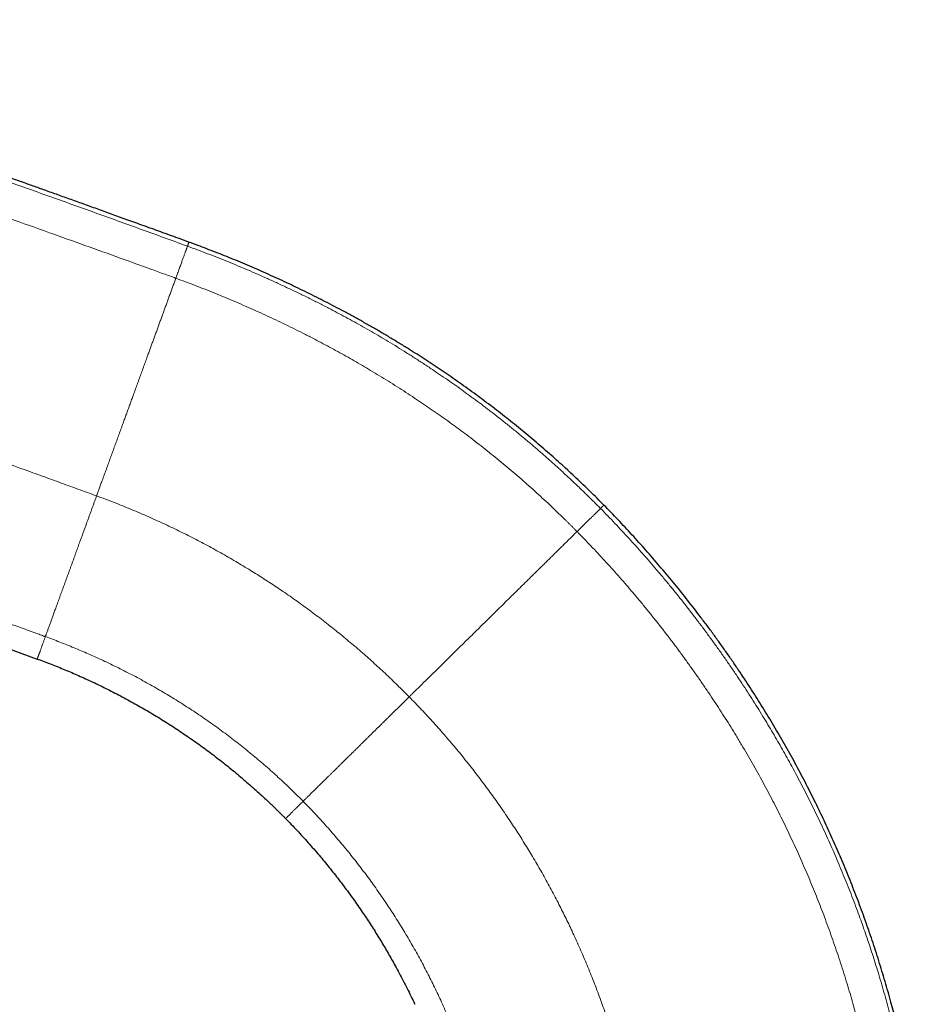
# Model space of a CAD drawing. Header units: millimetres. Extents: x 8 to 573, y 12 to 528.
# Tile 7 of 101: x 103 to 184, y 439 to 528. Entities that reach past the tile are written whole.
import ezdxf

# ---------------------------------------------------------------- set-up
doc = ezdxf.new("R2010")
doc.units = ezdxf.units.MM

msp = doc.modelspace()

# ---------------------------------------------------------------- linework, layer by layer
at = {"color": 7, "linetype": 'Continuous', "lineweight": 30}
for p, q in [((62.674, 485.554), (104.364, 470.38)), ((133.716, 447.355), (133.72, 447.349)), ((138.109, 439.594), (138.168, 439.467)), ((138.154, 439.501), (138.169, 439.468))]:
    msp.add_line(p, q, dxfattribs=at)
at = {"color": 8, "linetype": 'Continuous', "lineweight": 0}
for points, knots in [([(61.204, 527.325), (63.181, 526.629), (67.134, 525.238), (73.065, 523.16), (78.184, 521.373), (82.489, 519.874), (85.98, 518.661), (89.47, 517.448), (93.178, 516.152), (97.106, 514.77), (101.253, 513.303), (105.398, 511.827), (109.54, 510.342), (113.681, 508.849), (116.439, 507.847), (117.819, 507.346)], [0, 0, 0, 0, 0.1047133, 0.2094092, 0.3140385, 0.3756442, 0.4371998, 0.4987212, 0.560249, 0.6335066, 0.7067763, 0.7800593, 0.8533568, 0.92667, 1, 1, 1, 1]), ([(58.174, 525.072), (59.704, 524.532), (62.766, 523.453), (67.362, 521.842), (71.959, 520.236), (75.989, 518.835), (79.452, 517.635), (82.345, 516.635), (85.239, 515.638), (88.133, 514.64), (91.266, 513.553), (94.638, 512.377), (98.248, 511.109), (101.855, 509.834), (105.316, 508.603), (108.631, 507.417), (111.672, 506.323), (114.065, 505.457), (115.582, 504.907), (116.249, 504.664), (116.516, 504.567), (116.61, 504.533), (116.633, 504.525), (116.657, 504.516), (116.68, 504.508), (116.703, 504.499), (116.727, 504.491), (116.75, 504.482), (116.765, 504.477), (116.773, 504.474)], [0, 0, 0, 0, 0.078395, 0.156794, 0.235195, 0.313598, 0.362879, 0.41216, 0.461441, 0.510721, 0.560001, 0.621601, 0.683202, 0.744802, 0.806402, 0.86061, 0.914817, 0.96252, 0.983509, 0.992744, 0.996807, 0.997206, 0.997605, 0.998005, 0.998404, 0.998803, 0.999202, 0.999601, 1, 1, 1, 1]), ([(40.213, 510.291), (42.806, 509.347), (47.993, 507.458), (55.773, 504.623), (63.553, 501.789), (71.334, 498.954), (78.422, 496.37), (84.818, 494.038), (90.524, 491.96), (95.583, 490.117), (99.996, 488.51), (102.788, 487.493), (104.607, 486.831), (105.453, 486.523), (106.298, 486.215), (107.143, 485.908), (107.989, 485.6), (108.834, 485.292), (109.398, 485.087), (109.68, 484.984)], [0, 0, 0, 0, 0.111996, 0.223989, 0.335991, 0.447995, 0.559996, 0.642129, 0.724263, 0.806398, 0.860608, 0.914816, 0.926986, 0.939155, 0.951324, 0.963493, 0.975662, 0.987831, 1, 1, 1, 1]), ([(117.819, 507.346), (117.811, 507.325), (117.795, 507.282), (117.769, 507.209), (117.74, 507.13), (117.709, 507.044), (117.675, 506.951), (117.639, 506.853), (117.6, 506.744), (117.557, 506.626), (117.51, 506.497), (117.46, 506.36), (117.408, 506.217), (117.354, 506.068), (117.297, 505.912), (117.238, 505.75), (117.177, 505.582), (117.113, 505.408), (117.046, 505.223), (116.974, 505.026), (116.901, 504.824), (116.842, 504.662), (116.807, 504.566), (116.794, 504.53), (116.79, 504.519), (116.786, 504.507), (116.781, 504.496), (116.777, 504.485), (116.775, 504.477), (116.773, 504.474)], [0, 0, 0, 0, 0.044911, 0.089756, 0.134548, 0.179297, 0.224014, 0.268708, 0.313388, 0.362529, 0.411673, 0.460828, 0.51, 0.559197, 0.608424, 0.657683, 0.706979, 0.756312, 0.805683, 0.860036, 0.914434, 0.962339, 0.983427, 0.986189, 0.988951, 0.991713, 0.994475, 0.997238, 1, 1, 1, 1]), ([(117.948, 507.702), (117.948, 507.702), (117.949, 507.703), (117.947, 507.698), (117.943, 507.687), (117.936, 507.669), (117.927, 507.643), (117.915, 507.611), (117.901, 507.571), (117.884, 507.525), (117.865, 507.472), (117.843, 507.413), (117.827, 507.369), (117.819, 507.346)], [0, 0, 0, 0, 0.020908, 0.118769, 0.216538, 0.31414, 0.413483, 0.512497, 0.611104, 0.709229, 0.8068, 0.903746, 1, 1, 1, 1]), ([(117.819, 507.346), (118.12, 507.236), (118.722, 507.015), (119.622, 506.673), (120.519, 506.323), (121.414, 505.965), (122.307, 505.598), (123.197, 505.223), (124.084, 504.839), (124.983, 504.441), (125.892, 504.028), (126.812, 503.6), (127.728, 503.162), (128.64, 502.716), (129.548, 502.261), (130.41, 501.819), (131.225, 501.391), (131.993, 500.98), (132.759, 500.561), (133.521, 500.134), (134.28, 499.701), (135.035, 499.261), (135.812, 498.798), (136.609, 498.313), (137.427, 497.805), (138.239, 497.288), (139.047, 496.763), (139.825, 496.246), (140.574, 495.738), (141.295, 495.24), (142.011, 494.736), (142.722, 494.226), (143.428, 493.709), (144.129, 493.186), (144.848, 492.64), (145.583, 492.071), (146.335, 491.477), (147.08, 490.876), (147.818, 490.269), (148.55, 489.654), (149.275, 489.033), (149.993, 488.405), (150.706, 487.77), (151.412, 487.128), (152.107, 486.483), (152.793, 485.835), (153.468, 485.183), (154.138, 484.525), (154.579, 484.081), (154.8, 483.859)], [0, 0, 0, 0, 0.021767, 0.043557, 0.065366, 0.087196, 0.109043, 0.130909, 0.15279, 0.174686, 0.197641, 0.220609, 0.24359, 0.266583, 0.289586, 0.312599, 0.33233, 0.352071, 0.371827, 0.391595, 0.411376, 0.431167, 0.450967, 0.472757, 0.494553, 0.516356, 0.538162, 0.559971, 0.579797, 0.599622, 0.619445, 0.639264, 0.659077, 0.678879, 0.698652, 0.72037, 0.742058, 0.76372, 0.78536, 0.806984, 0.828595, 0.850198, 0.871797, 0.893397, 0.915001, 0.936227, 0.957467, 0.978723, 1, 1, 1, 1]), ([(116.773, 504.474), (116.73, 504.356), (116.645, 504.121), (116.515, 503.765), (116.385, 503.406), (116.253, 503.045), (116.121, 502.682), (115.991, 502.324), (115.862, 501.971), (115.736, 501.623), (115.609, 501.274), (115.481, 500.922), (115.352, 500.569), (115.223, 500.215), (115.094, 499.859), (114.963, 499.501), (114.833, 499.142), (114.702, 498.783), (114.571, 498.424), (114.441, 498.065), (114.309, 497.703), (114.163, 497.301), (114.002, 496.859), (113.826, 496.375), (113.648, 495.888), (113.469, 495.396), (113.289, 494.9), (113.107, 494.402), (112.938, 493.935), (112.78, 493.502), (112.635, 493.104), (112.49, 492.704), (112.343, 492.303), (112.196, 491.897), (112.046, 491.486), (111.891, 491.06), (111.73, 490.617), (111.563, 490.157), (111.393, 489.692), (111.221, 489.22), (111.048, 488.742), (110.872, 488.259), (110.692, 487.766), (110.509, 487.262), (110.322, 486.748), (110.154, 486.289), (110.007, 485.884), (109.886, 485.55), (109.789, 485.285), (109.733, 485.132), (109.713, 485.076), (109.708, 485.061), (109.702, 485.046), (109.696, 485.03), (109.691, 485.015), (109.685, 485), (109.682, 484.99), (109.68, 484.984)], [0, 0, 0, 0, 0.022944, 0.045722, 0.068335, 0.09078, 0.113059, 0.135171, 0.155867, 0.176414, 0.196813, 0.217065, 0.237169, 0.257128, 0.276942, 0.296612, 0.316139, 0.335525, 0.354483, 0.373468, 0.392481, 0.411517, 0.436267, 0.46104, 0.485828, 0.510621, 0.535411, 0.560187, 0.584942, 0.60437, 0.623775, 0.643153, 0.662499, 0.681914, 0.70147, 0.72117, 0.742495, 0.763989, 0.785652, 0.807485, 0.82949, 0.851666, 0.874014, 0.897137, 0.920441, 0.943927, 0.959527, 0.975205, 0.989066, 0.995185, 0.995872, 0.99656, 0.997247, 0.997935, 0.998623, 0.999312, 1, 1, 1, 1]), ([(116.773, 504.474), (117.065, 504.367), (117.648, 504.153), (118.52, 503.822), (119.39, 503.483), (120.258, 503.136), (121.124, 502.781), (121.987, 502.418), (122.848, 502.047), (123.719, 501.662), (124.601, 501.262), (125.494, 500.848), (126.383, 500.425), (127.269, 499.993), (128.151, 499.553), (128.988, 499.126), (129.779, 498.713), (130.526, 498.316), (131.269, 497.911), (132.009, 497.5), (132.746, 497.082), (133.48, 496.658), (134.234, 496.213), (135.008, 495.746), (135.802, 495.257), (136.591, 494.76), (137.376, 494.256), (138.132, 493.759), (138.86, 493.271), (139.561, 492.793), (140.257, 492.308), (140.949, 491.818), (141.636, 491.322), (142.319, 490.819), (143.019, 490.294), (143.737, 489.745), (144.47, 489.171), (145.197, 488.589), (145.917, 488.001), (146.631, 487.405), (147.338, 486.803), (148.038, 486.193), (148.731, 485.577), (149.418, 484.954), (150.037, 484.38), (150.591, 483.858), (151.081, 483.389), (151.468, 483.011), (151.756, 482.729), (151.945, 482.541), (152.134, 482.354), (152.322, 482.166), (152.51, 481.977), (152.634, 481.851), (152.696, 481.788)], [0, 0, 0, 0, 0.021746, 0.043518, 0.065314, 0.087133, 0.108973, 0.130834, 0.152713, 0.17461, 0.197567, 0.22054, 0.243528, 0.266529, 0.289541, 0.312563, 0.332304, 0.352051, 0.371807, 0.391571, 0.411342, 0.431118, 0.450901, 0.472666, 0.494437, 0.516211, 0.537988, 0.559766, 0.579565, 0.599363, 0.619161, 0.638956, 0.658749, 0.678538, 0.698318, 0.720067, 0.741805, 0.76353, 0.785243, 0.806943, 0.828629, 0.8503, 0.871956, 0.893596, 0.91522, 0.931067, 0.946904, 0.962732, 0.968947, 0.975161, 0.981373, 0.987584, 0.993793, 1, 1, 1, 1]), ([(57.068, 489.735), (58.349, 489.273), (60.911, 488.348), (64.754, 486.963), (68.597, 485.579), (72.441, 484.195), (76.284, 482.812), (80.128, 481.428), (84.004, 480.029), (87.915, 478.616), (91.858, 477.188), (95.355, 475.921), (98.403, 474.815), (100.901, 473.907), (102.867, 473.193), (104.114, 472.739), (104.662, 472.54), (104.883, 472.459), (104.965, 472.429), (104.991, 472.42), (105.017, 472.411), (105.042, 472.401), (105.068, 472.392), (105.085, 472.386), (105.093, 472.383)], [0, 0, 0, 0, 0.0800016, 0.1600036, 0.2400049, 0.3200047, 0.4000026, 0.4800016, 0.5600014, 0.6421351, 0.724269, 0.8064026, 0.8606105, 0.9148179, 0.9625201, 0.9835089, 0.9927439, 0.9968073, 0.9973394, 0.9978715, 0.9984037, 0.9989358, 0.9994679, 1, 1, 1, 1]), ([(109.68, 484.984), (109.645, 484.889), (109.575, 484.698), (109.471, 484.41), (109.366, 484.122), (109.261, 483.834), (109.156, 483.546), (109.051, 483.257), (108.946, 482.969), (108.84, 482.677), (108.732, 482.38), (108.623, 482.08), (108.514, 481.781), (108.405, 481.483), (108.297, 481.186), (108.197, 480.909), (108.103, 480.652), (108.016, 480.415), (107.931, 480.178), (107.845, 479.944), (107.76, 479.711), (107.67, 479.464), (107.576, 479.204), (107.477, 478.931), (107.378, 478.66), (107.279, 478.388), (107.18, 478.116), (107.081, 477.845), (106.984, 477.578), (106.888, 477.313), (106.793, 477.052), (106.699, 476.796), (106.607, 476.543), (106.517, 476.296), (106.429, 476.054), (106.343, 475.818), (106.259, 475.587), (106.178, 475.363), (106.098, 475.145), (106.023, 474.939), (105.953, 474.745), (105.887, 474.563), (105.822, 474.386), (105.76, 474.214), (105.699, 474.049), (105.639, 473.881), (105.577, 473.713), (105.516, 473.546), (105.458, 473.385), (105.402, 473.232), (105.349, 473.085), (105.3, 472.951), (105.256, 472.829), (105.215, 472.718), (105.181, 472.624), (105.152, 472.545), (105.129, 472.482), (105.112, 472.435), (105.102, 472.408), (105.099, 472.398), (105.098, 472.395), (105.096, 472.392), (105.095, 472.389), (105.094, 472.386), (105.093, 472.384), (105.093, 472.383)], [0, 0, 0, 0, 0.018317, 0.036607, 0.05487, 0.073105, 0.091311, 0.109488, 0.127637, 0.145759, 0.164717, 0.183648, 0.202555, 0.221443, 0.240315, 0.259176, 0.274528, 0.28988, 0.305234, 0.320594, 0.335969, 0.351422, 0.369751, 0.388192, 0.406731, 0.425352, 0.444421, 0.463541, 0.482695, 0.501865, 0.521033, 0.540182, 0.559293, 0.57835, 0.597334, 0.61623, 0.63502, 0.65369, 0.672225, 0.690701, 0.707628, 0.724551, 0.741475, 0.758404, 0.775342, 0.792293, 0.811538, 0.830807, 0.850103, 0.869427, 0.888782, 0.908169, 0.925257, 0.94237, 0.959508, 0.970833, 0.982168, 0.992151, 0.996546, 0.997121, 0.997697, 0.998273, 0.998848, 0.999424, 1, 1, 1, 1]), ([(109.68, 484.984), (109.941, 484.888), (110.464, 484.696), (111.245, 484.397), (112.023, 484.089), (112.799, 483.772), (113.572, 483.446), (114.342, 483.111), (115.088, 482.777), (115.809, 482.444), (116.506, 482.114), (117.201, 481.776), (117.892, 481.431), (118.58, 481.079), (119.264, 480.72), (119.946, 480.353), (120.623, 479.98), (121.297, 479.599), (121.968, 479.212), (122.634, 478.817), (123.284, 478.423), (123.917, 478.031), (124.534, 477.64), (125.147, 477.243), (125.757, 476.841), (126.375, 476.424), (127, 475.993), (127.633, 475.547), (128.261, 475.095), (128.885, 474.636), (129.503, 474.172), (130.105, 473.71), (130.69, 473.251), (131.26, 472.796), (131.824, 472.336), (132.384, 471.871), (132.938, 471.401), (133.488, 470.926), (134.033, 470.446), (134.573, 469.961), (135.108, 469.471), (135.655, 468.961), (136.214, 468.428), (136.654, 468), (136.962, 467.697), (137.139, 467.521), (137.316, 467.345), (137.492, 467.168), (137.608, 467.049), (137.667, 466.99)], [0, 0, 0, 0, 0.024899, 0.049827, 0.074782, 0.099763, 0.12477, 0.149799, 0.17485, 0.197831, 0.220828, 0.243839, 0.266864, 0.289902, 0.31295, 0.336008, 0.359075, 0.382149, 0.405229, 0.428314, 0.451402, 0.473174, 0.494946, 0.516719, 0.538491, 0.560261, 0.583347, 0.606429, 0.629505, 0.652574, 0.675634, 0.698686, 0.720411, 0.742125, 0.763829, 0.78552, 0.807197, 0.828861, 0.850509, 0.872141, 0.893756, 0.915352, 0.939086, 0.962795, 0.970241, 0.977685, 0.985126, 0.992564, 1, 1, 1, 1]), ([(155.102, 484.156), (155.102, 484.156), (155.103, 484.157), (155.099, 484.153), (155.089, 484.143), (155.074, 484.128), (155.052, 484.107), (155.024, 484.08), (154.991, 484.047), (154.952, 484.008), (154.907, 483.964), (154.857, 483.915), (154.819, 483.877), (154.8, 483.859)], [0, 0, 0, 0, 0.0207388, 0.1178194, 0.2148636, 0.3118414, 0.4106989, 0.5094249, 0.6079881, 0.7063575, 0.8045026, 0.9023933, 1, 1, 1, 1]), ([(154.8, 483.859), (154.779, 483.838), (154.736, 483.796), (154.665, 483.726), (154.588, 483.65), (154.505, 483.569), (154.417, 483.482), (154.326, 483.392), (154.231, 483.299), (154.134, 483.203), (154.033, 483.103), (153.927, 483), (153.818, 482.892), (153.705, 482.781), (153.589, 482.666), (153.469, 482.548), (153.345, 482.427), (153.215, 482.298), (153.077, 482.163), (152.938, 482.025), (152.825, 481.914), (152.759, 481.849), (152.735, 481.825), (152.727, 481.818), (152.719, 481.81), (152.712, 481.803), (152.704, 481.795), (152.699, 481.79), (152.696, 481.788)], [0, 0, 0, 0, 0.054941, 0.109675, 0.164187, 0.218457, 0.27247, 0.32621, 0.376613, 0.426747, 0.476598, 0.526154, 0.575405, 0.62434, 0.672947, 0.721218, 0.769142, 0.816712, 0.868617, 0.920073, 0.964974, 0.984616, 0.987183, 0.989749, 0.992314, 0.994877, 0.997439, 1, 1, 1, 1]), ([(154.8, 483.859), (155.016, 483.638), (155.448, 483.196), (156.088, 482.526), (156.723, 481.85), (157.353, 481.168), (157.977, 480.48), (158.596, 479.786), (159.209, 479.085), (159.825, 478.367), (160.445, 477.632), (161.069, 476.879), (161.685, 476.119), (162.296, 475.352), (162.899, 474.579), (163.496, 473.8), (164.086, 473.014), (164.67, 472.221), (165.247, 471.422), (165.816, 470.617), (166.379, 469.805), (166.924, 469.003), (167.452, 468.21), (167.964, 467.427), (168.469, 466.639), (168.967, 465.845), (169.444, 465.071), (169.901, 464.315), (170.337, 463.58), (170.768, 462.84), (171.192, 462.095), (171.61, 461.347), (172.022, 460.595), (172.441, 459.813), (172.866, 459.002), (173.296, 458.161), (173.719, 457.316), (174.134, 456.466), (174.541, 455.613), (174.939, 454.755), (175.33, 453.893), (175.712, 453.027), (176.086, 452.158), (176.449, 451.29), (176.802, 450.424), (177.145, 449.56), (177.479, 448.693), (177.797, 447.844), (178.1, 447.015), (178.387, 446.205), (178.667, 445.393), (178.94, 444.578), (179.206, 443.762), (179.465, 442.944), (179.725, 442.096), (179.985, 441.219), (180.244, 440.313), (180.495, 439.405), (180.736, 438.496), (180.969, 437.585), (181.192, 436.672), (181.407, 435.757), (181.612, 434.842), (181.809, 433.925), (181.995, 433.013), (182.172, 432.105), (182.339, 431.202), (182.497, 430.298), (182.647, 429.388), (182.79, 428.473), (182.924, 427.551), (183.05, 426.63), (183.166, 425.708), (183.273, 424.791), (183.371, 423.881), (183.459, 422.976), (183.539, 422.071), (183.611, 421.161), (183.675, 420.245), (183.731, 419.324), (183.778, 418.404), (183.816, 417.484), (183.845, 416.566), (183.867, 415.649), (183.874, 415.038), (183.877, 414.733)], [0, 0, 0, 0, 0.012047, 0.024103, 0.036168, 0.048243, 0.060327, 0.072422, 0.084527, 0.096643, 0.109347, 0.122064, 0.134794, 0.147538, 0.160295, 0.173066, 0.185851, 0.198652, 0.211468, 0.224299, 0.237146, 0.25001, 0.262154, 0.274313, 0.286488, 0.298679, 0.310886, 0.321997, 0.333123, 0.344258, 0.3554, 0.366549, 0.377704, 0.388865, 0.401148, 0.413437, 0.425731, 0.438029, 0.450331, 0.462636, 0.474943, 0.487252, 0.499562, 0.511872, 0.523962, 0.536051, 0.548138, 0.560223, 0.571406, 0.582587, 0.593763, 0.604936, 0.616104, 0.627267, 0.638425, 0.650691, 0.662949, 0.675199, 0.687441, 0.699674, 0.711898, 0.724113, 0.736318, 0.748513, 0.760698, 0.772654, 0.784599, 0.796533, 0.808454, 0.82058, 0.832693, 0.844792, 0.856877, 0.868948, 0.880789, 0.892616, 0.904427, 0.916223, 0.928244, 0.940247, 0.952234, 0.964203, 0.976154, 0.988086, 1, 1, 1, 1]), ([(152.696, 481.788), (152.614, 481.706), (152.449, 481.544), (152.196, 481.295), (151.939, 481.042), (151.678, 480.785), (151.413, 480.524), (151.149, 480.265), (150.887, 480.006), (150.626, 479.749), (150.361, 479.489), (150.094, 479.225), (149.812, 478.948), (149.516, 478.656), (149.205, 478.351), (148.891, 478.041), (148.573, 477.728), (148.25, 477.41), (147.925, 477.09), (147.596, 476.766), (147.263, 476.438), (146.927, 476.107), (146.588, 475.773), (146.245, 475.436), (145.9, 475.096), (145.552, 474.754), (145.201, 474.408), (144.848, 474.06), (144.486, 473.704), (144.116, 473.34), (143.738, 472.968), (143.358, 472.593), (142.975, 472.217), (142.59, 471.838), (142.214, 471.467), (141.846, 471.105), (141.488, 470.752), (141.128, 470.398), (140.766, 470.042), (140.404, 469.685), (140.041, 469.328), (139.674, 468.966), (139.303, 468.601), (138.928, 468.232), (138.595, 467.904), (138.305, 467.618), (138.067, 467.384), (137.879, 467.199), (137.77, 467.092), (137.73, 467.052), (137.717, 467.04), (137.704, 467.027), (137.692, 467.015), (137.679, 467.003), (137.671, 466.994), (137.667, 466.99)], [0, 0, 0, 0, 0.020978, 0.042003, 0.063073, 0.084186, 0.105339, 0.126532, 0.146548, 0.166595, 0.186671, 0.206776, 0.226906, 0.249402, 0.271926, 0.294475, 0.317047, 0.339639, 0.36225, 0.384876, 0.407515, 0.430164, 0.452822, 0.475484, 0.49815, 0.520815, 0.543479, 0.566137, 0.588788, 0.612506, 0.636211, 0.659899, 0.683568, 0.707213, 0.730834, 0.752561, 0.774262, 0.795934, 0.817576, 0.839185, 0.860759, 0.882297, 0.904368, 0.926396, 0.948378, 0.96286, 0.977321, 0.990028, 0.995614, 0.996345, 0.997076, 0.997807, 0.998538, 0.999269, 1, 1, 1, 1]), ([(152.696, 481.788), (152.905, 481.575), (153.322, 481.149), (153.941, 480.502), (154.556, 479.85), (155.165, 479.19), (155.77, 478.524), (156.37, 477.852), (156.965, 477.173), (157.564, 476.476), (158.167, 475.762), (158.773, 475.031), (159.374, 474.292), (159.968, 473.547), (160.555, 472.795), (161.136, 472.036), (161.711, 471.271), (162.279, 470.5), (162.841, 469.722), (163.395, 468.939), (163.943, 468.149), (164.473, 467.368), (164.987, 466.597), (165.484, 465.836), (165.974, 465.07), (166.458, 464.299), (166.944, 463.508), (167.434, 462.696), (167.925, 461.862), (168.407, 461.023), (168.882, 460.179), (169.349, 459.33), (169.798, 458.491), (170.231, 457.664), (170.648, 456.85), (171.057, 456.03), (171.458, 455.207), (171.852, 454.38), (172.238, 453.549), (172.616, 452.714), (172.987, 451.875), (173.349, 451.032), (173.701, 450.191), (174.043, 449.352), (174.376, 448.515), (174.701, 447.675), (175.026, 446.809), (175.351, 445.917), (175.675, 445), (175.989, 444.08), (176.295, 443.158), (176.591, 442.232), (176.872, 441.321), (177.139, 440.426), (177.392, 439.547), (177.637, 438.666), (177.873, 437.782), (178.1, 436.898), (178.318, 436.011), (178.528, 435.124), (178.729, 434.235), (178.921, 433.345), (179.103, 432.459), (179.276, 431.578), (179.439, 430.701), (179.594, 429.824), (179.741, 428.941), (179.88, 428.052), (180.012, 427.157), (180.134, 426.263), (180.248, 425.368), (180.353, 424.478), (180.448, 423.594), (180.535, 422.716), (180.613, 421.838), (180.683, 420.961), (180.745, 420.084), (180.798, 419.208), (180.844, 418.333), (180.879, 417.493), (180.906, 416.69), (180.925, 415.953), (180.936, 415.373), (180.94, 415.038), (180.941, 414.917), (180.942, 414.884), (180.942, 414.85), (180.942, 414.817), (180.943, 414.784), (180.943, 414.75), (180.943, 414.728), (180.943, 414.717)], [0, 0, 0, 0, 0.011975, 0.023972, 0.035991, 0.048031, 0.060092, 0.072173, 0.084274, 0.096394, 0.109111, 0.121848, 0.134603, 0.147377, 0.160169, 0.172978, 0.185803, 0.198644, 0.2115, 0.22437, 0.237253, 0.25015, 0.26232, 0.274501, 0.286692, 0.298891, 0.311099, 0.324055, 0.33702, 0.349993, 0.362976, 0.375966, 0.388965, 0.401227, 0.413494, 0.425767, 0.438044, 0.450326, 0.462611, 0.474899, 0.487189, 0.499482, 0.511776, 0.523851, 0.535926, 0.548002, 0.560076, 0.573114, 0.58615, 0.599183, 0.612213, 0.625239, 0.63826, 0.650532, 0.6628, 0.675061, 0.687313, 0.699558, 0.711793, 0.724018, 0.736233, 0.748438, 0.760631, 0.772596, 0.784549, 0.79649, 0.808419, 0.820551, 0.83267, 0.844775, 0.856866, 0.868941, 0.880786, 0.892616, 0.90443, 0.916228, 0.928009, 0.939774, 0.951522, 0.963252, 0.97356, 0.983853, 0.9929, 0.996877, 0.997323, 0.997769, 0.998216, 0.998662, 0.999108, 0.999554, 1, 1, 1, 1]), ([(105.093, 472.383), (105.075, 472.333), (105.039, 472.235), (104.988, 472.095), (104.94, 471.961), (104.893, 471.834), (104.85, 471.714), (104.809, 471.601), (104.77, 471.496), (104.735, 471.398), (104.699, 471.3), (104.664, 471.205), (104.63, 471.109), (104.597, 471.019), (104.566, 470.934), (104.537, 470.855), (104.511, 470.784), (104.488, 470.721), (104.468, 470.666), (104.449, 470.614), (104.432, 470.567), (104.417, 470.526), (104.404, 470.489), (104.393, 470.459), (104.384, 470.434), (104.377, 470.414), (104.371, 470.399), (104.367, 470.388), (104.365, 470.381), (104.364, 470.38), (104.364, 470.38)], [0, 0, 0, 0, 0.0376307, 0.0748199, 0.1115531, 0.1478166, 0.183597, 0.218256, 0.2524253, 0.2860941, 0.3192523, 0.3581634, 0.3970845, 0.4361048, 0.4752145, 0.5144036, 0.5536623, 0.5873602, 0.6210952, 0.654861, 0.6888755, 0.723399, 0.758446, 0.7940309, 0.8271352, 0.8607144, 0.8947795, 0.9293415, 0.9644113, 1, 1, 1, 1]), ([(105.093, 472.383), (105.308, 472.304), (105.738, 472.146), (106.381, 471.9), (107.021, 471.647), (107.66, 471.387), (108.296, 471.119), (108.93, 470.845), (109.583, 470.554), (110.253, 470.246), (110.942, 469.92), (111.627, 469.585), (112.308, 469.242), (112.986, 468.891), (113.659, 468.531), (114.329, 468.163), (114.994, 467.787), (115.655, 467.402), (116.307, 467.012), (116.951, 466.615), (117.586, 466.214), (118.216, 465.805), (118.846, 465.386), (119.473, 464.956), (120.099, 464.516), (120.719, 464.069), (121.334, 463.615), (121.939, 463.155), (122.534, 462.692), (123.119, 462.224), (123.699, 461.749), (124.272, 461.267), (124.838, 460.779), (125.398, 460.284), (125.951, 459.783), (126.397, 459.368), (126.74, 459.044), (126.982, 458.813), (127.222, 458.581), (127.461, 458.347), (127.699, 458.113), (127.935, 457.877), (128.091, 457.719), (128.169, 457.64)], [0, 0, 0, 0, 0.024883, 0.049797, 0.074739, 0.099709, 0.124704, 0.149723, 0.174764, 0.202333, 0.229924, 0.257536, 0.285166, 0.312812, 0.340471, 0.368144, 0.395829, 0.423523, 0.451224, 0.478437, 0.505653, 0.53287, 0.560086, 0.587795, 0.615498, 0.643195, 0.670883, 0.698557, 0.725722, 0.75287, 0.779999, 0.807108, 0.834195, 0.861258, 0.888295, 0.915306, 0.927423, 0.939535, 0.951641, 0.963741, 0.975834, 0.98792, 1, 1, 1, 1]), ([(137.667, 466.99), (137.591, 466.916), (137.439, 466.766), (137.209, 466.54), (136.976, 466.31), (136.74, 466.078), (136.502, 465.844), (136.262, 465.607), (136.027, 465.376), (135.797, 465.149), (135.572, 464.928), (135.347, 464.706), (135.121, 464.484), (134.894, 464.261), (134.669, 464.039), (134.446, 463.819), (134.225, 463.602), (134.004, 463.385), (133.785, 463.168), (133.567, 462.954), (133.352, 462.742), (133.14, 462.533), (132.929, 462.326), (132.719, 462.119), (132.51, 461.914), (132.302, 461.709), (132.097, 461.507), (131.895, 461.307), (131.695, 461.111), (131.5, 460.919), (131.308, 460.729), (131.119, 460.544), (130.935, 460.363), (130.755, 460.185), (130.579, 460.013), (130.408, 459.844), (130.242, 459.68), (130.085, 459.526), (129.937, 459.38), (129.797, 459.242), (129.662, 459.109), (129.531, 458.98), (129.405, 458.856), (129.277, 458.731), (129.15, 458.605), (129.023, 458.48), (128.902, 458.361), (128.787, 458.248), (128.678, 458.141), (128.579, 458.043), (128.49, 457.955), (128.408, 457.875), (128.34, 457.808), (128.284, 457.752), (128.24, 457.709), (128.206, 457.676), (128.187, 457.657), (128.18, 457.65), (128.178, 457.648), (128.176, 457.646), (128.174, 457.644), (128.171, 457.642), (128.17, 457.64), (128.169, 457.64)], [0, 0, 0, 0, 0.019277, 0.038737, 0.058374, 0.078184, 0.098162, 0.1183, 0.138595, 0.157329, 0.176183, 0.195152, 0.21423, 0.233411, 0.252689, 0.271612, 0.290616, 0.309695, 0.328841, 0.348049, 0.366968, 0.385933, 0.404938, 0.423977, 0.443432, 0.462908, 0.482397, 0.501893, 0.521388, 0.540876, 0.560348, 0.579798, 0.599219, 0.618603, 0.637944, 0.657234, 0.676468, 0.695638, 0.713149, 0.730597, 0.747975, 0.765281, 0.782509, 0.799654, 0.818998, 0.838224, 0.857327, 0.876301, 0.895142, 0.913843, 0.930182, 0.946406, 0.962513, 0.973078, 0.98359, 0.992796, 0.996833, 0.997362, 0.99789, 0.998417, 0.998945, 0.999473, 1, 1, 1, 1]), ([(137.667, 466.99), (137.853, 466.8), (138.225, 466.42), (138.776, 465.841), (139.323, 465.256), (139.864, 464.664), (140.4, 464.065), (140.93, 463.459), (141.44, 462.864), (141.931, 462.28), (142.402, 461.707), (142.868, 461.129), (143.329, 460.546), (143.785, 459.957), (144.236, 459.363), (144.681, 458.764), (145.121, 458.159), (145.555, 457.55), (145.984, 456.936), (146.407, 456.317), (146.817, 455.705), (147.213, 455.1), (147.596, 454.504), (147.973, 453.903), (148.345, 453.298), (148.72, 452.677), (149.095, 452.04), (149.472, 451.386), (149.843, 450.727), (150.207, 450.065), (150.564, 449.399), (150.908, 448.742), (151.24, 448.094), (151.559, 447.455), (151.872, 446.814), (152.179, 446.169), (152.492, 445.496), (152.809, 444.795), (153.13, 444.065), (153.443, 443.331), (153.749, 442.595), (154.046, 441.855), (154.336, 441.112), (154.618, 440.366), (154.888, 439.63), (155.145, 438.904), (155.391, 438.188), (155.629, 437.469), (155.861, 436.749), (156.084, 436.027), (156.297, 435.316), (156.498, 434.618), (156.689, 433.932), (156.873, 433.245), (157.051, 432.556), (157.228, 431.84), (157.405, 431.096), (157.58, 430.323), (157.747, 429.55), (157.905, 428.776), (158.056, 428.001), (158.198, 427.225), (158.331, 426.449), (158.457, 425.672), (158.574, 424.895), (158.684, 424.118), (158.785, 423.34), (158.878, 422.563), (158.962, 421.786), (159.039, 421.01), (159.108, 420.234), (159.166, 419.489), (159.214, 418.776), (159.255, 418.095), (159.289, 417.414), (159.313, 416.842), (159.329, 416.378), (159.339, 416.023), (159.348, 415.668), (159.355, 415.313), (159.361, 414.958), (159.363, 414.722), (159.365, 414.604)], [0, 0, 0, 0, 0.013721, 0.027469, 0.041244, 0.055045, 0.068872, 0.082722, 0.096597, 0.109336, 0.122094, 0.13487, 0.147663, 0.160474, 0.173302, 0.186145, 0.199004, 0.211878, 0.224766, 0.237667, 0.250582, 0.26277, 0.274968, 0.287176, 0.299394, 0.31162, 0.324597, 0.337583, 0.350576, 0.363577, 0.376585, 0.389598, 0.401873, 0.414152, 0.426435, 0.438721, 0.45101, 0.464727, 0.478446, 0.492167, 0.505888, 0.519608, 0.533327, 0.547044, 0.560759, 0.573789, 0.586815, 0.599836, 0.612853, 0.625864, 0.638869, 0.651124, 0.663372, 0.675613, 0.687847, 0.700072, 0.713706, 0.727328, 0.740938, 0.754535, 0.768118, 0.781686, 0.795239, 0.808776, 0.822296, 0.835799, 0.849284, 0.862749, 0.876196, 0.889622, 0.903027, 0.91641, 0.928169, 0.939911, 0.951634, 0.963339, 0.969463, 0.975581, 0.981694, 0.987801, 0.993903, 1, 1, 1, 1]), ([(128.169, 457.64), (128.124, 457.595), (128.034, 457.506), (127.906, 457.38), (127.783, 457.259), (127.666, 457.144), (127.555, 457.034), (127.449, 456.93), (127.352, 456.835), (127.263, 456.748), (127.182, 456.668), (127.106, 456.593), (127.035, 456.523), (126.97, 456.458), (126.909, 456.399), (126.854, 456.345), (126.804, 456.296), (126.76, 456.252), (126.72, 456.213), (126.687, 456.18), (126.659, 456.152), (126.637, 456.131), (126.62, 456.114), (126.607, 456.102), (126.6, 456.094), (126.599, 456.094), (126.599, 456.093)], [0, 0, 0, 0, 0.043965, 0.088042, 0.132226, 0.176514, 0.2209, 0.265379, 0.309946, 0.350872, 0.391865, 0.432918, 0.47403, 0.515196, 0.556411, 0.597671, 0.638973, 0.680312, 0.721684, 0.763084, 0.804509, 0.843586, 0.882677, 0.921779, 0.960887, 1, 1, 1, 1]), ([(128.169, 457.64), (128.348, 457.457), (128.705, 457.092), (129.233, 456.534), (129.756, 455.97), (130.273, 455.398), (130.784, 454.818), (131.28, 454.243), (131.76, 453.671), (132.224, 453.104), (132.683, 452.531), (133.136, 451.952), (133.583, 451.367), (134.024, 450.775), (134.458, 450.178), (134.886, 449.574), (135.307, 448.965), (135.719, 448.354), (136.122, 447.741), (136.516, 447.127), (136.904, 446.508), (137.286, 445.879), (137.664, 445.242), (138.037, 444.596), (138.402, 443.946), (138.76, 443.29), (139.108, 442.634), (139.446, 441.977), (139.775, 441.32), (140.096, 440.659), (140.411, 439.989), (140.721, 439.311), (141.024, 438.624), (141.319, 437.934), (141.606, 437.24), (141.884, 436.543), (142.154, 435.842), (142.415, 435.139), (142.668, 434.433), (142.912, 433.726), (143.147, 433.015), (143.373, 432.302), (143.59, 431.591), (143.797, 430.883), (143.994, 430.176), (144.182, 429.468), (144.363, 428.754), (144.537, 428.033), (144.703, 427.306), (144.859, 426.578), (145.007, 425.848), (145.146, 425.118), (145.275, 424.388), (145.396, 423.656), (145.508, 422.925), (145.611, 422.193), (145.705, 421.461), (145.789, 420.729), (145.866, 419.998), (145.933, 419.267), (145.992, 418.53), (146.042, 417.787), (146.083, 417.038), (146.112, 416.376), (146.131, 415.798), (146.143, 415.326), (146.15, 414.954), (146.153, 414.739), (146.154, 414.659), (146.154, 414.634), (146.154, 414.609), (146.154, 414.584), (146.155, 414.559), (146.155, 414.542), (146.155, 414.534)], [0, 0, 0, 0, 0.015995, 0.032028, 0.048098, 0.064204, 0.080344, 0.096518, 0.111796, 0.127102, 0.142435, 0.157793, 0.173175, 0.18858, 0.204008, 0.219456, 0.234925, 0.250412, 0.26564, 0.280884, 0.296142, 0.311415, 0.326978, 0.342554, 0.358142, 0.373741, 0.389349, 0.404688, 0.420034, 0.435386, 0.450744, 0.466419, 0.482097, 0.497778, 0.51346, 0.529142, 0.544822, 0.5605, 0.57614, 0.591776, 0.607406, 0.623029, 0.638644, 0.653971, 0.669288, 0.684594, 0.699886, 0.715476, 0.73105, 0.746608, 0.762147, 0.777668, 0.793169, 0.808649, 0.824107, 0.839543, 0.854955, 0.870342, 0.885703, 0.901037, 0.916345, 0.93203, 0.947685, 0.963307, 0.9736, 0.983879, 0.992911, 0.996882, 0.997402, 0.997921, 0.998441, 0.998961, 0.99948, 1, 1, 1, 1])]:
    msp.add_open_spline(points, degree=3, knots=knots, dxfattribs=at)
at = {"color": 7, "linetype": 'Continuous', "lineweight": 30}
for points, knots in [([(117.948, 507.703), (117.687, 507.798), (117.166, 507.987), (116.389, 508.27), (115.622, 508.548), (114.864, 508.823), (114.114, 509.094), (113.374, 509.362), (112.664, 509.619), (111.981, 509.865), (111.327, 510.101), (110.681, 510.334), (110.042, 510.564), (109.411, 510.791), (108.788, 511.015), (108.172, 511.236), (107.564, 511.454), (106.964, 511.669), (106.371, 511.881), (105.787, 512.09), (105.221, 512.293), (104.673, 512.488), (104.143, 512.678), (103.62, 512.864), (103.103, 513.048), (102.584, 513.233), (102.062, 513.419), (101.537, 513.606), (101.019, 513.789), (100.51, 513.97), (100.008, 514.148), (99.523, 514.32), (99.055, 514.486), (98.604, 514.646), (98.159, 514.803), (97.721, 514.958), (97.29, 515.11), (96.866, 515.26), (96.449, 515.407), (96.039, 515.552), (95.635, 515.694), (95.241, 515.833), (94.856, 515.968), (94.48, 516.101), (94.111, 516.231), (93.742, 516.36), (93.374, 516.489), (93.007, 516.618), (92.648, 516.744), (92.296, 516.868), (91.951, 516.989), (91.614, 517.107), (91.274, 517.226), (90.93, 517.346), (90.585, 517.467), (90.249, 517.585), (89.921, 517.699), (89.603, 517.81), (89.293, 517.918), (88.992, 518.023), (88.701, 518.125), (88.418, 518.224), (88.146, 518.318), (87.884, 518.41), (87.633, 518.497), (87.39, 518.582), (87.161, 518.661), (86.946, 518.736), (86.744, 518.806), (86.55, 518.874), (86.363, 518.939), (86.184, 519.001), (86.012, 519.061), (85.842, 519.12), (85.675, 519.178), (85.512, 519.235), (85.357, 519.289), (85.211, 519.339), (85.075, 519.387), (84.947, 519.431), (84.828, 519.473), (84.719, 519.511), (84.618, 519.546), (84.527, 519.578), (84.441, 519.608), (84.358, 519.637), (84.272, 519.667), (84.166, 519.703), (84.04, 519.747), (83.892, 519.799), (83.735, 519.854), (83.569, 519.911), (83.395, 519.972), (83.214, 520.035), (83.024, 520.101), (82.829, 520.169), (82.574, 520.258), (82.261, 520.368), (81.886, 520.498), (81.501, 520.632), (81.142, 520.758), (80.808, 520.874), (80.503, 520.981), (80.248, 521.07), (80.045, 521.141), (79.893, 521.194), (79.735, 521.249), (79.571, 521.307), (79.399, 521.367), (79.22, 521.429), (79.034, 521.494), (78.842, 521.561), (78.642, 521.631), (78.436, 521.703), (78.224, 521.777), (78.007, 521.853), (77.783, 521.931), (77.538, 522.017), (77.271, 522.111), (76.981, 522.212), (76.681, 522.317), (76.372, 522.425), (76.054, 522.537), (75.726, 522.652), (75.398, 522.767), (75.071, 522.881), (74.746, 522.995), (74.412, 523.112), (74.07, 523.232), (73.721, 523.355), (73.363, 523.48), (72.998, 523.609), (72.625, 523.74), (72.243, 523.874), (71.854, 524.01), (71.457, 524.15), (71.059, 524.29), (70.662, 524.429), (70.266, 524.569), (69.863, 524.711), (69.452, 524.855), (69.026, 525.005), (68.583, 525.161), (68.125, 525.322), (67.658, 525.487), (67.184, 525.654), (66.701, 525.824), (66.221, 525.994), (65.742, 526.163), (65.265, 526.331), (64.781, 526.502), (64.291, 526.675), (63.793, 526.851), (63.288, 527.029), (62.776, 527.21), (62.257, 527.394), (61.867, 527.532), (61.651, 527.608), (61.61, 527.623)], [0, 0, 0, 0, 0.013991, 0.027818, 0.041481, 0.054978, 0.068312, 0.08148, 0.094484, 0.10626, 0.117897, 0.129396, 0.140756, 0.151978, 0.163062, 0.174007, 0.184814, 0.195483, 0.206013, 0.216404, 0.226657, 0.236198, 0.245615, 0.25491, 0.264081, 0.273129, 0.282591, 0.291914, 0.301099, 0.310146, 0.319054, 0.327824, 0.335965, 0.343984, 0.351879, 0.359651, 0.367301, 0.374827, 0.38223, 0.389509, 0.396666, 0.4037, 0.410488, 0.417157, 0.423708, 0.43014, 0.436777, 0.443283, 0.449657, 0.4559, 0.462012, 0.467992, 0.473841, 0.480123, 0.486246, 0.49221, 0.498015, 0.503661, 0.509148, 0.514476, 0.519645, 0.524655, 0.529507, 0.534117, 0.538573, 0.542876, 0.547026, 0.550731, 0.554304, 0.557746, 0.561057, 0.564236, 0.567284, 0.570201, 0.573257, 0.576155, 0.578894, 0.581474, 0.583895, 0.586157, 0.58826, 0.590204, 0.591989, 0.593615, 0.595063, 0.596518, 0.598048, 0.599653, 0.602118, 0.604742, 0.607525, 0.610468, 0.61357, 0.616772, 0.620128, 0.623621, 0.627177, 0.633656, 0.640303, 0.647117, 0.654098, 0.659419, 0.664834, 0.670342, 0.672971, 0.675642, 0.678433, 0.68135, 0.684392, 0.68756, 0.690854, 0.694273, 0.697818, 0.701488, 0.705216, 0.709064, 0.713034, 0.717125, 0.7221, 0.727243, 0.732554, 0.738033, 0.743681, 0.749497, 0.755481, 0.761114, 0.766889, 0.772805, 0.778862, 0.785061, 0.791401, 0.797882, 0.804504, 0.811268, 0.818173, 0.82522, 0.832408, 0.839314, 0.846346, 0.853504, 0.860787, 0.868196, 0.876191, 0.884328, 0.892605, 0.901024, 0.909584, 0.918285, 0.926619, 0.935078, 0.943662, 0.952372, 0.961208, 0.970168, 0.979255, 0.988467, 0.997804, 1, 1, 1, 1]), ([(155.102, 484.156), (154.899, 484.361), (154.493, 484.77), (153.877, 485.376), (153.256, 485.978), (152.628, 486.575), (151.994, 487.166), (151.355, 487.752), (150.71, 488.333), (150.049, 488.917), (149.372, 489.504), (148.678, 490.094), (147.978, 490.677), (147.272, 491.255), (146.56, 491.825), (145.843, 492.389), (145.119, 492.947), (144.391, 493.497), (143.656, 494.041), (142.917, 494.578), (142.172, 495.108), (141.437, 495.622), (140.712, 496.119), (139.996, 496.601), (139.277, 497.076), (138.553, 497.545), (137.788, 498.031), (136.98, 498.535), (136.128, 499.053), (135.271, 499.563), (134.41, 500.064), (133.543, 500.557), (132.673, 501.04), (131.821, 501.502), (130.991, 501.942), (130.181, 502.362), (129.369, 502.775), (128.553, 503.18), (127.734, 503.579), (126.912, 503.971), (126.087, 504.355), (125.259, 504.732), (124.429, 505.101), (123.597, 505.464), (122.762, 505.819), (121.94, 506.159), (121.133, 506.487), (120.339, 506.801), (119.544, 507.108), (118.748, 507.41), (118.215, 507.605), (117.948, 507.703)], [0, 0, 0, 0, 0.019481, 0.038978, 0.05849, 0.078017, 0.097557, 0.117112, 0.136679, 0.156258, 0.176783, 0.197319, 0.217867, 0.238426, 0.258996, 0.279575, 0.300163, 0.320759, 0.341362, 0.361971, 0.382583, 0.403198, 0.422636, 0.442076, 0.461516, 0.480956, 0.500395, 0.522883, 0.545368, 0.567848, 0.590323, 0.61279, 0.63525, 0.6577, 0.678271, 0.698835, 0.719392, 0.73994, 0.760479, 0.781007, 0.801523, 0.822027, 0.842516, 0.862991, 0.88345, 0.903892, 0.923149, 0.942389, 0.961612, 0.980816, 1, 1, 1, 1]), ([(184.237, 414.734), (184.234, 415.016), (184.228, 415.58), (184.209, 416.427), (184.184, 417.275), (184.151, 418.124), (184.11, 418.973), (184.063, 419.824), (184.006, 420.704), (183.938, 421.612), (183.86, 422.55), (183.772, 423.488), (183.676, 424.427), (183.57, 425.366), (183.455, 426.305), (183.33, 427.244), (183.197, 428.182), (183.054, 429.121), (182.903, 430.054), (182.744, 430.98), (182.577, 431.901), (182.401, 432.82), (182.22, 433.716), (182.036, 434.589), (181.849, 435.437), (181.654, 436.285), (181.452, 437.132), (181.242, 437.977), (181.024, 438.821), (180.791, 439.691), (180.542, 440.588), (180.277, 441.511), (180.002, 442.432), (179.719, 443.35), (179.426, 444.266), (179.125, 445.18), (178.815, 446.09), (178.496, 446.998), (178.168, 447.903), (177.833, 448.8), (177.492, 449.687), (177.145, 450.567), (176.79, 451.443), (176.435, 452.294), (176.081, 453.12), (175.73, 453.921), (175.372, 454.719), (175.007, 455.514), (174.635, 456.305), (174.256, 457.093), (173.858, 457.903), (173.439, 458.736), (172.999, 459.589), (172.551, 460.439), (172.095, 461.283), (171.632, 462.122), (171.16, 462.956), (170.681, 463.786), (170.194, 464.61), (169.699, 465.429), (169.201, 466.238), (168.699, 467.037), (168.192, 467.826), (167.68, 468.61), (167.146, 469.41), (166.592, 470.224), (166.017, 471.053), (165.433, 471.875), (164.843, 472.69), (164.246, 473.499), (163.652, 474.285), (163.064, 475.05), (162.482, 475.794), (161.893, 476.531), (161.299, 477.262), (160.699, 477.986), (160.093, 478.704), (159.482, 479.415), (158.866, 480.12), (158.244, 480.818), (157.62, 481.505), (156.995, 482.181), (156.369, 482.846), (155.739, 483.505), (155.314, 483.939), (155.102, 484.156)], [0, 0, 0, 0, 0.010957, 0.02193, 0.03292, 0.043926, 0.054948, 0.065985, 0.077037, 0.089212, 0.101404, 0.113613, 0.125839, 0.138081, 0.150338, 0.162611, 0.174898, 0.1872, 0.199515, 0.211624, 0.223745, 0.235878, 0.248022, 0.259273, 0.270533, 0.281802, 0.293079, 0.304364, 0.315657, 0.326957, 0.339395, 0.351839, 0.364288, 0.376742, 0.389201, 0.401663, 0.414129, 0.426597, 0.439067, 0.451539, 0.463788, 0.476039, 0.488289, 0.500538, 0.511876, 0.523212, 0.534546, 0.545878, 0.557207, 0.568533, 0.579855, 0.592305, 0.60475, 0.617189, 0.629622, 0.642047, 0.654465, 0.666876, 0.679278, 0.691673, 0.70406, 0.716217, 0.728365, 0.740504, 0.752632, 0.765718, 0.77879, 0.791849, 0.804892, 0.817921, 0.830933, 0.843186, 0.855424, 0.867646, 0.879851, 0.892038, 0.904208, 0.916359, 0.928492, 0.940604, 0.952697, 0.964554, 0.97639, 0.988206, 1, 1, 1, 1]), ([(104.364, 470.38), (104.572, 470.304), (104.987, 470.151), (105.607, 469.913), (106.226, 469.669), (106.842, 469.417), (107.456, 469.158), (108.068, 468.892), (108.697, 468.61), (109.344, 468.311), (110.008, 467.995), (110.668, 467.67), (111.325, 467.336), (111.978, 466.995), (112.627, 466.645), (113.272, 466.287), (113.913, 465.921), (114.549, 465.547), (115.177, 465.168), (115.797, 464.783), (116.409, 464.393), (117.016, 463.996), (117.621, 463.589), (118.225, 463.172), (118.827, 462.746), (119.424, 462.312), (120.015, 461.871), (120.597, 461.425), (121.17, 460.976), (121.733, 460.523), (122.291, 460.063), (122.842, 459.597), (123.388, 459.125), (123.927, 458.646), (124.46, 458.162), (124.89, 457.762), (125.221, 457.449), (125.454, 457.226), (125.685, 457.001), (125.916, 456.776), (126.145, 456.55), (126.372, 456.322), (126.523, 456.169), (126.599, 456.093)], [0, 0, 0, 0, 0.024897, 0.049824, 0.074778, 0.099759, 0.124764, 0.149793, 0.174843, 0.202421, 0.230022, 0.257643, 0.285282, 0.312938, 0.340608, 0.368289, 0.395981, 0.423681, 0.451386, 0.4786, 0.505816, 0.533031, 0.560244, 0.587947, 0.615644, 0.643331, 0.671008, 0.698672, 0.725828, 0.752967, 0.780087, 0.807188, 0.834266, 0.861319, 0.888347, 0.915347, 0.92746, 0.939566, 0.951666, 0.96376, 0.975847, 0.987927, 1, 1, 1, 1]), ([(126.599, 456.093), (126.771, 455.917), (127.115, 455.565), (127.624, 455.027), (128.128, 454.483), (128.627, 453.931), (129.119, 453.372), (129.596, 452.816), (130.058, 452.265), (130.506, 451.718), (130.947, 451.165), (131.383, 450.606), (131.813, 450.041), (132.237, 449.47), (132.654, 448.893), (133.065, 448.31), (133.448, 447.756), (133.689, 447.394), (133.799, 447.23)], [0, 0, 0, 0, 0.064578, 0.129306, 0.194179, 0.259194, 0.324345, 0.389628, 0.451297, 0.513076, 0.574959, 0.636944, 0.699026, 0.7612, 0.823464, 0.885811, 0.94824, 1, 1, 1, 1]), ([(133.716, 447.355), (133.718, 447.353), (133.841, 447.171), (134.08, 446.806), (134.434, 446.258), (134.782, 445.705), (135.123, 445.152), (135.455, 444.598), (135.78, 444.043), (136.099, 443.484), (136.433, 442.886), (136.779, 442.247), (137.136, 441.568), (137.484, 440.884), (137.823, 440.195), (138.052, 439.72), (138.165, 439.475), (138.171, 439.462)], [0, 0, 0, 0, 0.0006923, 0.0725377, 0.1444558, 0.2164424, 0.2884935, 0.3593169, 0.4301946, 0.5011226, 0.5720968, 0.6566441, 0.741244, 0.8258895, 0.9105735, 0.9952891, 1, 1, 1, 1])]:
    msp.add_open_spline(points, degree=3, knots=knots, dxfattribs=at)

doc.saveas('drawing.dxf')
